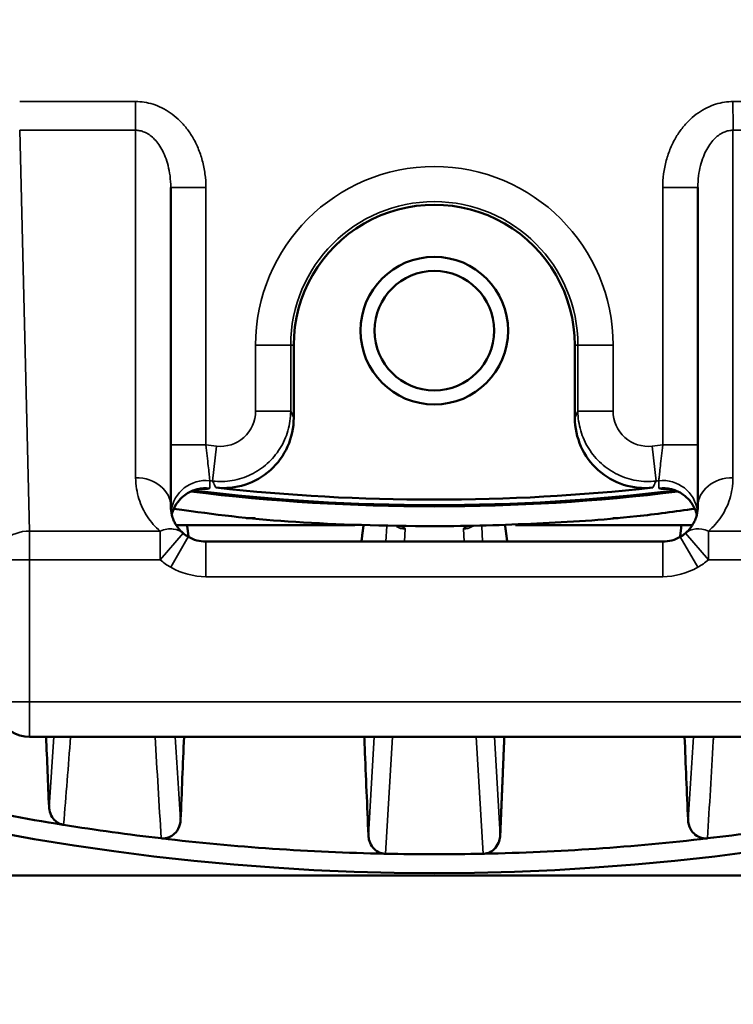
# Model space of a CAD drawing. Header units: millimetres. Extents: x 30 to 1646, y 30 to 1265.
# Tile 77 of 137: x 700 to 721, y 979 to 1007. Entities that reach past the tile are written whole.
import ezdxf

# ---------------------------------------------------------------- set-up
doc = ezdxf.new("R2010")
doc.units = ezdxf.units.MM
doc.header["$LTSCALE"] = 6
for name, color, linetype, lineweight in [('Dimension (ISO)', 7, 'Continuous', 25), ('Visible (ISO)', 7, 'Continuous', 50), ('Visible Narrow (ISO)', 7, 'Continuous', 35)]:
    doc.layers.add(name, color=color, linetype=linetype, lineweight=lineweight)
doc.styles.add('Note Text (ANSI)', font='tahoma.ttf')
doc.dimstyles.new('Default (ISO)', dxfattribs={"dimscale": 6, "dimtxt": 1, "dimasz": 2.5, "dimexe": 3.175, "dimexo": 0, "dimgap": 0.762, "dimtad": 1, "dimrnd": 1e-08, "dimzin": 0, "dimdsep": 46, "dimtxsty": 'Note Text (ANSI)', "dimcen": 0.09, "dimdle": 10, "dimclrd": 1, "dimclre": 1, "dimclrt": 1, "dimazin": 0, "dimtfac": 3.5052, "dimtmove": 0, "dimatfit": 3, "dimfxl": 1, "dimtolj": 1, "dimtzin": 0, "dimlwd": -1, "dimlwe": -1, "dimarcsym": 0})

# ---------------------------------------------------------------- blocks, each defined once
blk = doc.blocks.new('*D22')
at = {"layer": 'Defpoints', "color": 0, "transparency": 16777216}
for p in [(706.416, 1052.811), (717.925, 1046.766)]:
    blk.add_point(p, dxfattribs=at)
at = {"layer": 'Dimension (ISO)', "color": 1, "transparency": 16777216}
for p, q in [((693.136, 1059.785), (679.856, 1066.76)), ((706.416, 1052.811), (717.925, 1046.766)), ((731.205, 1039.791), (896.945, 952.746))]:
    blk.add_line(p, q, dxfattribs=at)
for points in [[(694.298, 1061.998), (691.973, 1057.572), (706.416, 1052.811)], [(732.367, 1042.005), (730.042, 1037.578), (717.925, 1046.766)]]:
    blk.add_solid(points, dxfattribs=at)
at = {"layer": 'Dimension (ISO)', "color": 1, "transparency": 16777216, "insert": (821.232, 1006.541), "char_height": 6, "attachment_point": 1, "rotation": 332.2919, "style": 'Note Text (ANSI)'}
blk.add_mtext('\\A1;∅13.00 mm [∅0.512 in]', dxfattribs=at)

msp = doc.modelspace()

# ---------------------------------------------------------------- linework, layer by layer
at = {"layer": 'Visible (ISO)'}
for p, q in [((704.6703, 992.7882), (704.6703, 1001.8583)), ((719.6703, 1001.8583), (719.6703, 992.7882)), ((708.1703, 997.372), (708.1703, 995.3099)), ((716.1703, 995.3099), (716.1703, 997.372)), ((704.3891, 993.3562), (704.3891, 993.3562)), ((719.9515, 993.3562), (719.9515, 993.3562)), ((703.8112, 992.8667), (703.8111, 992.8667)), ((704.6923, 992.7329), (704.6923, 992.7329)), ((704.7572, 992.7234), (704.7572, 992.7234)), ((719.649, 992.7295), (719.649, 992.7295)), ((720.5269, 992.8603), (720.5269, 992.8603)), ((706.8138, 992.4532), (707.073, 992.4532)), ((717.2518, 992.4532), (717.4063, 992.4532)), ((704.1959, 992.2532), (704.1955, 992.2532)), ((704.2057, 992.2427), (704.2053, 992.2426)), ((709.9057, 992.2532), (704.8254, 992.2532)), ((719.5152, 992.2532), (714.4816, 992.2532)), ((720.1354, 992.2426), (720.135, 992.2426)), ((720.1453, 992.2532), (720.1449, 992.2532)), ((705.6703, 991.7882), (718.6703, 991.7882)), ((700.653, 986.2301), (723.6876, 986.2301)), ((734.0495, 982.2882), (690.2911, 982.2882))]:
    msp.add_line(p, q, dxfattribs=at)
for radius in [2.1, 1.7]:
    msp.add_circle((712.1703, 997.7882), radius, dxfattribs=at)
for centre, radius, start, end in [((712.1703, 997.372), 4, 359.99997, 180.00003), ((712.1708, 1049.7917), 57.0035, 261.43508, 261.43526), ((712.1514, 1049.6506), 56.8611, 262.19941, 262.19943), ((712.1703, 1049.7882), 57, 263.01515, 276.98478), ((712.1703, 1049.7882), 56.9651, 263.07693, 276.92301), ((712.1703, 1049.7882), 56.8079, 263.71632, 276.28369), ((712.1677, 1049.81), 56.987, 276.93708, 276.93715), ((712.1641, 1049.8387), 57.0508, 276.99499, 276.99505), ((712.1204, 1050.1805), 57.3954, 277.250622, 277.250633), ((712.2499, 1049.2071), 56.4134, 277.80057, 277.80059), ((712.17, 1049.79), 57.0018, 278.5647, 278.56488), ((712.1703, 1049.7882), 67.4331, 238.563252, 301.436736), ((705.6703, 992.7882), 1, 229.38298, 240.00025), ((705.6703, 992.7881), 0.9999, 239.9982, 270.002), ((718.6703, 992.7882), 1, 269.99975, 300), ((718.6703, 992.7882), 1, 300.00026, 310.61702), ((700.653, 987.2301), 1, 206.55807, 270), ((712.1609, 1050.283), 64.6203, 271.090681, 271.090697), ((712.1703, 1049.7882), 66.8981, 255.326563, 260.908262), ((712.1703, 1049.7882), 66.8981, 260.926177, 263.327284), ((712.1703, 1049.7882), 66.8981, 276.674181, 279.070658), ((712.1703, 1049.7882), 66.8981, 263.327284, 268.781725), ((712.1703, 1049.7882), 66.8981, 271.211942, 276.674114)]:
    msp.add_arc(centre, radius, start, end, dxfattribs=at)
for centre, major_axis, ratio, start_param, end_param in [((700.6814, 1007.0845), (1.4973, -5.8202), 0.9984183, 0.4560688, 0.4560729), ((706.17, 995.311), (0.8526, -1.811), 0.9991614, 5.733955, 7.4137462), ((718.1706, 995.311), (-0.8526, -1.811), 0.9991615, 5.1526406, 6.8324332), ((712.1703, 1049.7896), (66.8851, -1.3877), 1, 4.712389, 4.7538871)]:
    msp.add_ellipse(centre, major_axis=major_axis, ratio=ratio, start_param=start_param, end_param=end_param, dxfattribs=at)
for points, knots in [([(705.49, 993.2846), (705.49, 993.2846), (705.4782, 993.2845), (705.417, 993.2727), (705.3821, 993.2651), (705.292, 993.2352), (705.2374, 993.213), (705.1323, 993.1555), (705.0818, 993.1221), (704.974, 993.0343), (704.9173, 992.9758), (704.81, 992.8329), (704.7618, 992.7438), (704.7168, 992.618), (704.7069, 992.585), (704.6988, 992.5514)], [0.2461963, 0.2461963, 0.2461963, 0.2461963, 0.28700877, 0.28700877, 0.31219975, 0.31219975, 0.33572161, 0.33572161, 0.355945, 0.355945, 0.38130349, 0.38130349, 0.41190807, 0.41190807, 0.42245979, 0.42245979, 0.42245979, 0.42245979]), ([(719.6419, 992.5516), (719.6346, 992.5815), (719.6259, 992.6111), (719.5809, 992.7413), (719.5286, 992.8376), (719.4007, 993.0035), (719.3232, 993.0755), (719.2086, 993.1545), (719.1729, 993.1756), (719.0808, 993.2231), (719.0262, 993.2434), (718.9508, 993.2665), (718.9245, 993.2724), (718.8824, 993.2808), (718.8685, 993.2826), (718.8534, 993.2844), (718.8505, 993.2846), (718.8505, 993.2846)], [0.02423358, 0.02423358, 0.02423358, 0.02423358, 0.03366008, 0.03366008, 0.0666534, 0.0666534, 0.09931597, 0.09931597, 0.11375217, 0.11375217, 0.13801915, 0.13801915, 0.15773768, 0.15773768, 0.18115101, 0.18115101, 0.20065995, 0.20065995, 0.20065995, 0.20065995]), ([(705.0152, 992.0327), (704.9946, 992.0505), (704.9753, 992.0687), (704.9572, 992.0872), (704.8914, 992.1542), (704.8402, 992.2245), (704.7995, 992.2965), (704.7809, 992.3296), (704.7645, 992.363), (704.7502, 992.3966), (704.7296, 992.4449), (704.7134, 992.4935), (704.701, 992.5424), (704.6803, 992.6239), (704.6703, 992.706), (704.6703, 992.7882)], [0.00519184, 0.00519184, 0.00519184, 0.00519184, 0.0840268, 0.0840268, 0.0840268, 0.36908448, 0.36908448, 0.36908448, 0.5, 0.5, 0.5, 0.68756123, 0.68756123, 0.68756123, 0.99999944, 0.99999944, 0.99999944, 0.99999944]), ([(712.1733, 992.2249), (710.7297, 992.2316), (708.0426, 992.3077), (706.0088, 992.5436), (704.8579, 992.7087), (704.7578, 992.7233)], [0, 0, 0, 0, 0.33333333, 0.66666667, 0.69821895, 0.69821895, 0.69821895, 0.69821895]), ([(719.5842, 992.7202), (719.0384, 992.6424), (717.3525, 992.42), (715.1507, 992.2929), (713.1581, 992.224), (712.1733, 992.2249)], [0.37042298, 0.37042298, 0.37042298, 0.37042298, 0.5, 0.75, 1, 1, 1, 1]), ([(719.6703, 992.7882), (719.6703, 992.7062), (719.6603, 992.6243), (719.6398, 992.543), (719.6273, 992.4939), (719.6111, 992.445), (719.5905, 992.3966), (719.5762, 992.3631), (719.5598, 992.3298), (719.5412, 992.2968), (719.5006, 992.2248), (719.4494, 992.1543), (719.3836, 992.0874), (719.3654, 992.0688), (719.346, 992.0505), (719.3254, 992.0327)], [0.00000056, 0.00000056, 0.00000056, 0.00000056, 0.31176239, 0.31176239, 0.31176239, 0.5, 0.5, 0.5, 0.63052214, 0.63052214, 0.63052214, 0.91578478, 0.91578478, 0.91578478, 0.9947905, 0.9947905, 0.9947905, 0.9947905]), ([(710.1777, 986.2301), (710.1819, 986.1298), (710.186, 986.0295), (710.1902, 985.9292), (710.2247, 985.0963), (710.2593, 984.2634), (710.2938, 983.4306)], [0.62652227, 0.62652227, 0.62652227, 0.62652227, 0.66666667, 0.66666667, 0.66666667, 1, 1, 1, 1]), ([(701.5994, 983.7306), (701.5713, 983.7367), (701.5438, 983.7455), (701.4851, 983.7703), (701.4546, 983.7876), (701.3711, 983.8474), (701.3265, 983.8978), (701.2552, 984.0093), (701.2282, 984.0799), (701.2101, 984.1792), (701.2071, 984.2071), (701.2059, 984.2346)], [0.284492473, 0.284492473, 0.284492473, 0.284492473, 0.293115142, 0.293115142, 0.303741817, 0.303741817, 0.324995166, 0.324995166, 0.351443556, 0.351443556, 0.361737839, 0.361737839, 0.361737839, 0.361737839]), ([(704.3969, 983.3433), (704.4287, 983.3396), (704.4617, 983.3393), (704.5298, 983.3466), (704.5624, 983.3537), (704.6359, 983.3776), (704.689, 983.4013), (704.7871, 983.4815), (704.8398, 983.5341), (704.9225, 983.6922), (704.9471, 983.7829), (704.9506, 983.8712)], [-0.19897655, -0.19897655, -0.19897655, -0.19897655, -0.16114927, -0.16114927, -0.12465821, -0.12465821, -0.07326384, -0.07326384, -0.03558826, -0.03558826, -0.00000693, -0.00000693, -0.00000693, -0.00000693]), ([(719.9454, 983.3435), (719.9134, 983.3396), (719.8804, 983.3392), (719.8117, 983.3464), (719.7789, 983.3536), (719.7051, 983.3775), (719.6521, 983.4011), (719.5542, 983.4809), (719.5015, 983.5333), (719.4182, 983.6916), (719.3935, 983.7827), (719.3901, 983.8712)], [0.000067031, 0.000067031, 0.000067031, 0.000067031, 0.009730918, 0.009730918, 0.019042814, 0.019042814, 0.032045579, 0.032045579, 0.041559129, 0.041559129, 0.05062335, 0.05062335, 0.05062335, 0.05062335]), ([(710.748, 982.9053), (710.7241, 982.9075), (710.7004, 982.9116), (710.6433, 982.9261), (710.6106, 982.9387), (710.5197, 982.9855), (710.4685, 983.0291), (710.3822, 983.1297), (710.3459, 983.1964), (710.3054, 983.3204), (710.2961, 983.3768), (710.2938, 983.4306)], [0.288386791, 0.288386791, 0.288386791, 0.288386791, 0.295585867, 0.295585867, 0.306177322, 0.306177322, 0.327360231, 0.327360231, 0.353936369, 0.353936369, 0.374921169, 0.374921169, 0.374921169, 0.374921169]), ([(713.5853, 982.9051), (713.6117, 982.9071), (713.6379, 982.9114), (713.6973, 982.9266), (713.73, 982.9392), (713.8209, 982.986), (713.8721, 983.0296), (713.9584, 983.1302), (713.9947, 983.1968), (714.0352, 983.3209), (714.0446, 983.3773), (714.0468, 983.4311)], [-0.092868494, -0.092868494, -0.092868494, -0.092868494, -0.084926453, -0.084926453, -0.074334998, -0.074334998, -0.053152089, -0.053152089, -0.026576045, -0.026576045, -0.005589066, -0.005589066, -0.005589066, -0.005589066])]:
    msp.add_open_spline(points, degree=3, knots=knots, dxfattribs=at)
for points, weights in [([(705.178, 991.9178), (705.1566, 992.086), (705.1352, 992.2532)], [1.00039034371, 1.00043507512, 1.00047208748]), ([(710.1553, 992.243), (710.1256, 992.0165), (710.0957, 991.7882)], [1.00055114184, 1.00051203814, 1.00045773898]), ([(714.2449, 991.7882), (714.2151, 992.0154), (714.1856, 992.2408)], [1.00045773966, 1.00051178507, 1.00055077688]), ([(719.2054, 992.2532), (719.184, 992.086), (719.1626, 991.9178)], [1.00047209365, 1.00043508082, 1.00039034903]), ([(714.0468, 983.4311), (714.1061, 984.8607), (714.1629, 986.2301)], [1.02297015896, 1.04397194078, 1.06490915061])]:
    msp.add_rational_spline(points, weights, degree=2, dxfattribs=at)
for points in [[(719.3952, 992.2532), (719.3569, 992.2532), (719.3182, 992.2532), (719.2791, 992.2532)], [(701.1227, 986.2301), (701.1503, 985.57), (701.178, 984.9048), (701.2059, 984.2346)], [(704.9506, 983.8712), (704.9831, 984.6575), (705.0157, 985.4438), (705.0482, 986.2301)], [(719.2924, 986.2301), (719.3249, 985.4438), (719.3575, 984.6575), (719.3901, 983.8712)], [(701.5994, 983.7306), (701.6062, 983.7295), (701.6131, 983.7283), (701.6199, 983.7272)], [(710.748, 982.9053), (710.7595, 982.905), (710.771, 982.9046), (710.7826, 982.9046)], [(713.5586, 982.9047), (713.5675, 982.9046), (713.5764, 982.9049), (713.5853, 982.9051)]]:
    msp.add_open_spline(points, degree=3, dxfattribs=at)
at = {"layer": 'Visible Narrow (ISO)'}
for p, q in [((700.371, 1004.3064), (703.6703, 1004.3064)), ((720.6703, 1004.3064), (723.9696, 1004.3064)), ((700.653, 992.0871), (700.371, 1003.4894)), ((703.6703, 1003.4894), (700.371, 1003.4894)), ((703.6703, 993.6052), (703.6703, 1003.4894)), ((723.9696, 1003.4894), (720.6703, 1003.4894)), ((720.6703, 1003.4894), (720.6703, 993.6052)), ((705.6703, 1001.8583), (704.6703, 1001.8583)), ((705.6703, 1001.8583), (705.6703, 994.5365)), ((718.6703, 994.5365), (718.6703, 1001.8583)), ((719.6703, 1001.8583), (718.6703, 1001.8583)), ((707.0829, 995.4958), (707.0829, 997.372)), ((707.0829, 997.372), (708.0827, 997.372)), ((708.0827, 997.372), (708.0827, 995.4957)), ((708.1703, 997.372), (708.0827, 997.372)), ((716.2579, 997.372), (716.1703, 997.372)), ((716.2579, 997.372), (717.2577, 997.372)), ((716.2579, 995.4957), (716.2579, 997.372)), ((717.2577, 997.372), (717.2577, 995.4959)), ((708.0827, 995.4957), (707.0829, 995.4957)), ((708.1703, 995.3099), (708.0827, 995.4957)), ((716.2579, 995.4957), (716.1703, 995.3099)), ((717.2577, 995.4957), (716.2579, 995.4957)), ((704.6703, 994.5365), (705.6703, 994.5365)), ((705.8606, 993.5087), (705.972, 994.5019)), ((718.3686, 994.5019), (718.48, 993.5087)), ((718.6703, 994.5365), (719.6703, 994.5365)), ((705.0346, 993.2959), (705.0346, 993.2959)), ((705.3976, 993.2774), (705.3976, 993.2774)), ((718.943, 993.2774), (718.9429, 993.2774)), ((719.306, 993.2959), (719.306, 993.2959)), ((700.653, 992.0871), (704.3683, 992.0871)), ((700.653, 991.2701), (700.653, 992.0871)), ((704.2002, 992.2487), (704.1998, 992.2486)), ((704.3683, 992.0871), (704.3683, 991.2701)), ((704.4045, 992.1005), (704.4045, 992.1003)), ((710.8212, 992.2213), (710.7952, 991.7882)), ((711.3199, 991.7882), (711.3415, 992.1459)), ((712.9992, 992.1459), (713.0209, 991.7882)), ((713.5454, 991.7882), (713.5196, 992.2194)), ((719.9361, 992.1005), (719.9361, 992.1003)), ((719.9723, 992.0871), (723.6876, 992.0871)), ((719.9723, 991.2701), (719.9723, 992.0871)), ((720.1415, 992.249), (720.1411, 992.2491)), ((704.3683, 991.2701), (705.0193, 992.0292)), ((704.6703, 991.0562), (705.1703, 991.9222)), ((718.6703, 990.7883), (718.6703, 991.7882)), ((719.1703, 991.9222), (719.6703, 991.0562)), ((719.9723, 991.2701), (719.3213, 992.0292)), ((699.6532, 991.2701), (700.653, 991.2701)), ((704.3683, 991.2701), (700.653, 991.2701)), ((700.653, 991.2701), (700.653, 987.2301)), ((723.6876, 991.2701), (719.9723, 991.2701)), ((718.6702, 990.7883), (705.6705, 990.7883)), ((700.653, 987.2301), (699.6532, 987.2301)), ((700.653, 987.2301), (723.6876, 987.2301)), ((700.653, 986.2301), (700.653, 987.2301)), ((701.3469, 986.2301), (701.2059, 984.2346)), ((710.4617, 986.2301), (710.2938, 983.4306)), ((710.7826, 982.9046), (710.9837, 986.2301)), ((713.3573, 986.2301), (713.5586, 982.9048)), ((714.0468, 983.4311), (713.8789, 986.2301))]:
    msp.add_line(p, q, dxfattribs=at)
for centre, radius, start, end in [((712.1703, 997.372), 5.0874, 0, 180), ((712.1703, 997.372), 4.0876, 0, 180), ((706.0832, 995.4953), 0.9996, 263.61632, 0.02699), ((718.2574, 995.4953), 0.9996, 179.9712, 276.38346), ((712.1703, 1049.7882), 55.6327, 263.29037, 263.60323), ((712.1703, 1049.7882), 55.6327, 276.39677, 276.70963), ((712.1703, 1049.7882), 56.6321, 263.52403, 263.60312), ((712.1703, 1049.7882), 56.6321, 276.39687, 276.47597), ((705.6703, 992.7882), 2, 229.38298, 240.00011), ((718.6703, 992.7882), 2, 300.00064, 310.61702), ((705.6702, 992.788), 1.9998, 239.99831, 270.00208), ((718.6705, 992.7877), 1.9994, 269.9955, 300.0043)]:
    msp.add_arc(centre, radius, start, end, dxfattribs=at)
for centre, major_axis, ratio, start_param, end_param in [((703.6703, 992.7882), (1, 0), 0.8169679, 0.0000011, 1.5707963), ((705.6703, 992.5245), (-1, 0), 0.999383, 4.5994829, 6.1510025), ((718.6703, 992.5245), (1, 0), 0.999383, 0.1321828, 1.6837024), ((720.6703, 992.7882), (-1, 0), 0.8169679, 4.712389, 6.2831842), ((705.6703, 992.3159), (-1, 0), 0.999383, 4.5997708, 6.044683), ((718.6703, 992.3159), (1, 0), 0.999383, 0.2385029, 1.6834146), ((700.653, 991.2701), (-0.9997, -0.0247), 0.8168848, 4.6921918, 6.2529234), ((711.3442, 992.6429), (0.4991, -0.0299), 0.994122, 4.2395742, 4.7665702), ((712.9964, 992.6428), (0.4991, 0.0299), 0.9941227, 4.6585159, 5.1787154), ((719.9729, 991.2697), (-0.6516, 0.7594), 0.6778786, 5.3817028, 6.2830648), ((705.6703, 990.7882), (0, 1), 0.000024, 0.0000728, 1.5707815)]:
    msp.add_ellipse(centre, major_axis=major_axis, ratio=ratio, start_param=start_param, end_param=end_param, dxfattribs=at)
for points, knots in [([(703.6703, 1003.4894), (703.6706, 1003.5502), (703.6708, 1003.6248), (703.6704, 1003.7104), (703.67, 1003.7961), (703.6691, 1003.8931), (703.6689, 1003.9944), (703.6688, 1004.0957), (703.6694, 1004.2013), (703.6703, 1004.3064)], [0, 0, 0, 0, 0.3333333, 0.3333333, 0.3333333, 0.6666667, 0.6666667, 0.6666667, 1, 1, 1, 1]), ([(720.6703, 1004.3064), (720.6698, 1004.2009), (720.6695, 1004.0951), (720.6704, 1003.994), (720.6713, 1003.8928), (720.6735, 1003.7964), (720.6738, 1003.7108), (720.6741, 1003.6253), (720.6726, 1003.5504), (720.6703, 1003.4894)], [0, 0, 0, 0, 0.3333333, 0.3333333, 0.3333333, 0.6666667, 0.6666667, 0.6666667, 1, 1, 1, 1]), ([(703.6703, 1003.4894), (703.7107, 1003.4894), (703.7936, 1003.4814), (703.9215, 1003.4422), (704.052, 1003.3717), (704.1816, 1003.2669), (704.305, 1003.1269), (704.4182, 1002.9515), (704.5173, 1002.7397), (704.5981, 1002.4898), (704.6546, 1002.1998), (704.6703, 1001.9764), (704.6703, 1001.8583)], [0, 0, 0, 0, 0.1, 0.2, 0.3, 0.4, 0.5, 0.6, 0.7, 0.8, 0.9, 0.99999999, 0.99999999, 0.99999999, 0.99999999]), ([(719.6703, 1001.8583), (719.6703, 1001.9765), (719.686, 1002.1999), (719.7426, 1002.49), (719.8234, 1002.7398), (719.9225, 1002.9516), (720.0357, 1003.127), (720.1591, 1003.2671), (720.2889, 1003.3719), (720.4194, 1003.4424), (720.5472, 1003.4814), (720.63, 1003.4894), (720.6703, 1003.4894)], [0, 0, 0, 0, 0.1, 0.2, 0.3, 0.4, 0.5, 0.6, 0.7, 0.8, 0.9, 1, 1, 1, 1]), ([(705.8606, 993.5087), (706.0464, 993.488), (706.4236, 993.4989), (706.9628, 993.6711), (707.4334, 993.9858), (707.7986, 994.4184), (708.0298, 994.9351), (708.0827, 995.3088), (708.0827, 995.4957)], [0, 0, 0, 0, 0.16666667, 0.33333333, 0.5, 0.66666667, 0.83333333, 0.99999369, 0.99999369, 0.99999369, 0.99999369]), ([(716.2579, 995.4957), (716.2579, 995.3088), (716.3108, 994.9351), (716.5421, 994.4184), (716.9072, 993.9858), (717.3778, 993.6711), (717.9171, 993.4989), (718.2942, 993.488), (718.48, 993.5087)], [0.0000057, 0.0000057, 0.0000057, 0.0000057, 0.16666667, 0.33333333, 0.5, 0.66666667, 0.83333333, 1, 1, 1, 1]), ([(705.783, 993.5175), (705.7826, 993.5211), (705.7804, 993.5404), (705.7767, 993.5749), (705.773, 993.6093), (705.7677, 993.6589), (705.761, 993.7214), (705.7543, 993.7839), (705.7461, 993.8591), (705.7367, 993.944), (705.7274, 994.0289), (705.7168, 994.1236), (705.7056, 994.2239), (705.6944, 994.3241), (705.6825, 994.4299), (705.6703, 994.5365)], [0.00000011, 0.00000011, 0.00000011, 0.00000011, 0.2, 0.2, 0.2, 0.4, 0.4, 0.4, 0.6, 0.6, 0.6, 0.8, 0.8, 0.8, 0.99999989, 0.99999989, 0.99999989, 0.99999989]), ([(718.6703, 994.5365), (718.6581, 994.4302), (718.6462, 994.3245), (718.635, 994.2242), (718.6238, 994.1239), (718.6133, 994.029), (718.6039, 993.9438), (718.5945, 993.8587), (718.5863, 993.7833), (718.5795, 993.7208), (718.5728, 993.6582), (718.5676, 993.6087), (718.5639, 993.5744), (718.5602, 993.5401), (718.558, 993.5211), (718.5576, 993.5175)], [0, 0, 0, 0, 0.2, 0.2, 0.2, 0.4, 0.4, 0.4, 0.6, 0.6, 0.6, 0.8, 0.8, 0.8, 0.99999992, 0.99999992, 0.99999992, 0.99999992]), ([(703.6703, 993.6052), (703.6763, 993.3884), (703.7361, 992.9869), (703.9901, 992.4761), (704.2285, 992.2056), (704.3683, 992.0871)], [0.00000039, 0.00000039, 0.00000039, 0.00000039, 0.33333333, 0.66666667, 0.99999999, 0.99999999, 0.99999999, 0.99999999]), ([(705.8607, 993.5087), (705.8709, 993.4878), (705.8819, 993.4669), (705.892, 993.4461), (705.902, 993.4253), (705.9112, 993.4046), (705.9213, 993.3839), (705.9314, 993.3631), (705.9424, 993.3423), (705.9526, 993.3216)], [0, 0, 0, 0, 0.33333333, 0.33333333, 0.33333333, 0.66666667, 0.66666667, 0.66666667, 0.99999994, 0.99999994, 0.99999994, 0.99999994]), ([(718.388, 993.3216), (718.3982, 993.3423), (718.4203, 993.384), (718.4477, 993.446), (718.4697, 993.4878), (718.48, 993.5087)], [0.00000004, 0.00000004, 0.00000004, 0.00000004, 0.33333333, 0.66666667, 1, 1, 1, 1]), ([(718.5576, 993.5175), (718.5577, 993.4943), (718.5578, 993.4711), (718.5578, 993.448), (718.5578, 993.4248), (718.5578, 993.4016), (718.5578, 993.3784), (718.5578, 993.3553), (718.5579, 993.3321), (718.5579, 993.3089)], [0, 0, 0, 0, 0.3333333, 0.3333333, 0.3333333, 0.6666667, 0.6666667, 0.6666667, 1, 1, 1, 1]), ([(719.9723, 992.0873), (720.1114, 992.2047), (720.3488, 992.4739), (720.6042, 992.9852), (720.6642, 993.3877), (720.6703, 993.6052)], [0.00000003, 0.00000003, 0.00000003, 0.00000003, 0.33333333, 0.66666667, 0.9999996, 0.9999996, 0.9999996, 0.9999996]), ([(705.7827, 993.3089), (705.7827, 993.3006), (705.7563, 993.2874), (705.654, 993.2768), (705.5357, 993.2749), (705.4577, 993.276), (705.4365, 993.2765)], [0.00000001, 0.00000001, 0.00000001, 0.00000001, 0.14285714, 0.28571429, 0.42857143, 0.47994759, 0.47994759, 0.47994759, 0.47994759]), ([(718.9042, 993.2765), (718.8828, 993.276), (718.8048, 993.2749), (718.6864, 993.2768), (718.5843, 993.2875), (718.5579, 993.3006), (718.5579, 993.3089)], [0.51976812, 0.51976812, 0.51976812, 0.51976812, 0.57142857, 0.71428571, 0.85714286, 0.99999958, 0.99999958, 0.99999958, 0.99999958]), ([(704.3683, 992.0871), (704.4986, 992.1376), (704.6303, 992.1568), (704.7431, 992.1443), (704.8559, 992.1318), (704.9501, 992.0885), (705.0193, 992.0292)], [0, 0, 0, 0, 0.5, 0.5, 0.5, 0.99999974, 0.99999974, 0.99999974, 0.99999974]), ([(711.3415, 992.1459), (711.3417, 992.1483), (711.3415, 992.1502), (711.3411, 992.1521), (711.3386, 992.1632), (711.3267, 992.1741), (711.3036, 992.1848), (711.2884, 992.1919), (711.2685, 992.1989), (711.2444, 992.2057), (711.2366, 992.2079), (711.2284, 992.21), (711.2198, 992.2122)], [0, 0, 0, 0, 0.04809238, 0.04809238, 0.04809238, 0.33333333, 0.33333333, 0.33333333, 0.5209611, 0.5209611, 0.5209611, 0.58142966, 0.58142966, 0.58142966, 0.58142966]), ([(713.1142, 992.2105), (713.111, 992.2097), (713.1078, 992.2088), (713.1046, 992.208), (713.0767, 992.2005), (713.0539, 992.1927), (713.037, 992.1849), (713.0153, 992.1747), (713.0034, 992.1645), (713.0001, 992.154), (712.9993, 992.1515), (712.999, 992.1489), (712.9992, 992.1459)], [0.43428708, 0.43428708, 0.43428708, 0.43428708, 0.45777102, 0.45777102, 0.45777102, 0.66666667, 0.66666667, 0.66666667, 0.93576762, 0.93576762, 0.93576762, 1, 1, 1, 1]), ([(719.9454, 983.3435), (720.0004, 984.2679), (720.0565, 985.2302), (720.1134, 986.1887), (720.1158, 986.2301)], [0.00000228, 0.00000228, 0.00000228, 0.00000228, 0.31073526, 0.32476654, 0.32476654, 0.32476654, 0.32476654])]:
    msp.add_open_spline(points, degree=3, knots=knots, dxfattribs=at)
for points in [[(703.6703, 1004.3064), (703.7511, 1004.3065), (703.914, 1004.2946), (704.165, 1004.237), (704.4157, 1004.138), (704.658, 1003.9955), (704.887, 1003.8112), (705.0999, 1003.5828), (705.2914, 1003.3076), (705.4534, 1002.9892), (705.5762, 1002.6335), (705.6531, 1002.2515), (705.6704, 1001.991), (705.6703, 1001.8583)], [(720.6703, 1004.3064), (720.5894, 1004.3064), (720.4262, 1004.2946), (720.1753, 1004.237), (719.9249, 1004.1379), (719.683, 1003.9958), (719.4543, 1003.8118), (719.241, 1003.5832), (719.0491, 1003.3076), (718.887, 1002.9887), (718.7643, 1002.6331), (718.6875, 1002.2514), (718.6703, 1001.991), (718.6703, 1001.8583)], [(705.783, 993.5175), (705.7828, 993.448), (705.7828, 993.3784), (705.7827, 993.3089)], [(701.6199, 983.7272), (701.6871, 984.5635), (701.7544, 985.3976), (701.8215, 986.2301)], [(704.2248, 986.2301), (704.282, 985.2717), (704.3392, 984.3095), (704.3969, 983.3433)], [(704.7967, 986.2301), (704.8478, 985.4516), (704.8991, 984.6653), (704.9505, 983.8712)], [(719.5439, 986.2301), (719.4925, 985.4467), (719.4412, 984.6604), (719.3901, 983.8712)]]:
    msp.add_open_spline(points, degree=3, dxfattribs=at)

# ---------------------------------------------------------------- dimensions: what is measured, and where the dimension line sits
at = {"layer": 'Dimension (ISO)', "color": 1, "true_color": 0xff0000}
dim = msp.add_diameter_dim_2p(p1=(706.4157, 1052.8105), p2=(717.9249, 1046.766), text='<> mm [∅0.512 in]', dimstyle='Default (ISO)', override={"dimgap": 0.762, "dimdec": 2, "dimlfac": 1, "dimpost": '', "dimtol": 0, "dimlim": 0, "dimtp": 0, "dimtm": 0, "dimtdec": 2, "dimatfit": 2}, dxfattribs=at)
dim.commit()
dim.dimension.update_dxf_attribs({"geometry": '*D22', "text_midpoint": (854.1769, 975.2076), "dimtype": 163})

doc.saveas('drawing.dxf')
